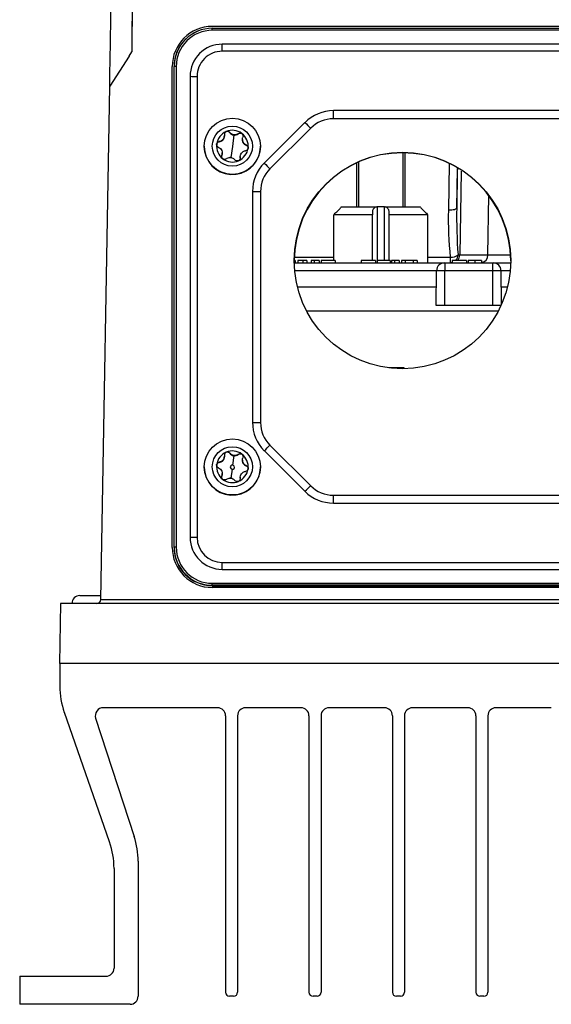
# Model space of a CAD drawing. Header units: millimetres. Extents: x 15440 to 16422, y 10215 to 11289.
# Tile 8 of 143: x 15922 to 15988, y 10384 to 10507. Entities that reach past the tile are written whole.
import ezdxf

# ---------------------------------------------------------------- set-up
doc = ezdxf.new("R2010")
doc.units = ezdxf.units.MM

msp = doc.modelspace()

# ---------------------------------------------------------------- linework, layer by layer
at = {"color": 7, "linetype": 'Continuous', "lineweight": 25}
for p, q in [((16086.05, 10506.27), (15946.05, 10506.27)), ((15946.05, 10505.79), (15946.05, 10506.03)), ((15946.05, 10506.03), (16086.05, 10506.03)), ((16086.05, 10505.79), (15946.05, 10505.79)), ((16084.8, 10504.05), (15947.29, 10504.05)), ((15947.29, 10503.17), (15947.29, 10504.05)), ((15935.69, 10502.57), (15933.26, 10498.83)), ((15935.69, 10502.57), (15936.03, 10503.08)), ((16084.8, 10503.17), (15947.29, 10503.17)), ((15941.05, 10441.27), (15941.05, 10501.27)), ((15941.3, 10501.28), (15941.27, 10501.26)), ((15941.27, 10501.26), (15941.27, 10441.27)), ((15941.3, 10441.29), (15941.3, 10501.28)), ((15941.55, 10501.28), (15941.55, 10441.29)), ((15943.28, 10500.04), (15943.28, 10442.54)), ((15944.15, 10500.03), (15944.15, 10442.53)), ((15932.14, 10434.76), (15933.26, 10498.83)), ((16070.96, 10495.76), (15961.14, 10495.76)), ((15961.14, 10494.74), (15961.14, 10495.76)), ((15957.6, 10494.29), (15952.53, 10489.22)), ((16070.96, 10494.74), (15961.14, 10494.74)), ((15947.56, 10492.61), (15947.56, 10492.64)), ((15948.22, 10493.03), (15948.22, 10493.01)), ((15948.72, 10492.72), (15948.55, 10491.29)), ((15949.28, 10492.88), (15949.28, 10492.9)), ((15958.31, 10493.57), (15953.24, 10488.5)), ((15945.05, 10491.31), (15945.05, 10491.29)), ((15946.91, 10491.89), (15946.91, 10491.87)), ((15948.55, 10491.29), (15948.38, 10489.91)), ((15949.8, 10492.17), (15949.8, 10492.15)), ((15950.27, 10491.46), (15950.27, 10491.48)), ((15952.02, 10490.87), (15952.05, 10491.29)), ((15952.05, 10491.29), (15952.05, 10491.31)), ((15947.24, 10490.19), (15947.24, 10490.17)), ((15947.29, 10490.45), (15947.29, 10490.48)), ((15949.53, 10490.02), (15949.53, 10489.99)), ((15969.85, 10483.77), (15969.85, 10490.5)), ((15970.05, 10490.5), (15970.05, 10483.77)), ((15949.54, 10489.89), (15949.54, 10489.91)), ((15949.54, 10489.89), (15949.54, 10489.83)), ((15964.05, 10483.77), (15964.05, 10489.24)), ((15964.25, 10489.33), (15964.25, 10483.77)), ((15975.51, 10483.33), (15975.6, 10489.11)), ((15976.51, 10483.62), (15976.6, 10488.53)), ((15977.08, 10488.2), (15976.89, 10477.75)), ((15951.06, 10485.69), (15951.06, 10456.87)), ((15952.06, 10485.67), (15952.06, 10456.85)), ((15980.38, 10477.75), (15980.5, 10485.17)), ((15966, 10482.77), (15961.19, 10482.77)), ((15961.19, 10477.07), (15961.19, 10482.77)), ((15962.13, 10483.77), (15966.46, 10483.77)), ((15966, 10477.07), (15966, 10482.77)), ((15966.46, 10483.77), (15966.6, 10483.77)), ((15967.5, 10483.77), (15966.6, 10483.77)), ((15966.6, 10483.77), (15966.6, 10476.77)), ((15967.5, 10483.77), (15967.63, 10483.77)), ((15967.5, 10477.07), (15967.5, 10483.77)), ((15967.63, 10483.77), (15971.96, 10483.77)), ((15972.9, 10482.77), (15968.1, 10482.77)), ((15968.1, 10477.07), (15968.1, 10482.77)), ((15972.9, 10476.77), (15972.9, 10482.77)), ((15976.89, 10477.75), (15980.38, 10477.75)), ((15956.37, 10477.07), (15956.25, 10477.07)), ((15956.25, 10476.77), (15975, 10476.77)), ((15956.26, 10477.46), (15961.19, 10477.46)), ((15956.37, 10477.07), (15956.37, 10476.77)), ((15956.73, 10477.07), (15956.73, 10476.77)), ((15957.34, 10477.07), (15957.34, 10476.77)), ((15957.82, 10477.07), (15957.34, 10477.07)), ((15957.82, 10477.07), (15957.82, 10476.77)), ((15958.75, 10477.07), (15958.38, 10477.07)), ((15958.38, 10477.07), (15958.38, 10476.77)), ((15958.75, 10477.07), (15958.75, 10476.77)), ((15959.35, 10477.07), (15958.75, 10477.07)), ((15959.35, 10477.07), (15959.35, 10476.77)), ((15959.61, 10477.07), (15959.61, 10476.77)), ((15961.37, 10477.07), (15959.61, 10477.07)), ((15961.37, 10477.07), (15961.37, 10476.77)), ((15966.37, 10477.07), (15964.61, 10477.07)), ((15964.61, 10477.07), (15964.61, 10476.77)), ((15966.37, 10477.07), (15966.37, 10476.77)), ((15966.6, 10477.07), (15966.6, 10476.77)), ((15968.23, 10477.07), (15966.6, 10477.07)), ((15968.23, 10477.07), (15968.23, 10476.77)), ((15968.75, 10477.07), (15968.38, 10477.07)), ((15968.38, 10477.07), (15968.38, 10476.77)), ((15968.75, 10477.07), (15968.75, 10476.77)), ((15969.35, 10477.07), (15968.75, 10477.07)), ((15969.35, 10477.07), (15969.35, 10476.77)), ((15970.09, 10477.07), (15969.61, 10477.07)), ((15969.61, 10477.07), (15969.61, 10476.77)), ((15970.09, 10477.07), (15970.09, 10476.77)), ((15971.08, 10477.07), (15970.09, 10477.07)), ((15971.08, 10477.07), (15971.08, 10476.77)), ((15971.6, 10477.07), (15971.08, 10477.07)), ((15971.6, 10477.07), (15971.6, 10476.77)), ((15972.9, 10477.46), (15975.75, 10477.46)), ((15975, 10476.77), (15975.02, 10476.77)), ((15975.02, 10476.77), (15981.02, 10476.77)), ((15975.02, 10476.77), (15975.02, 10475.79)), ((15975.75, 10476.77), (15975.75, 10477.46)), ((15975.96, 10477.07), (15975.96, 10476.77)), ((15977.72, 10477.07), (15975.96, 10477.07)), ((15977.72, 10477.07), (15977.72, 10476.77)), ((15977.94, 10477.07), (15977.94, 10476.77)), ((15978.75, 10477.07), (15978.75, 10476.77)), ((15979.58, 10477.07), (15979.58, 10476.77)), ((15981.02, 10475.79), (15981.02, 10476.77)), ((15981.02, 10476.77), (15981.04, 10476.77)), ((15981.04, 10476.77), (15983.24, 10476.77)), ((15974, 10475.77), (15956.31, 10475.77)), ((15973.93, 10471.47), (15974, 10475.79)), ((15975.02, 10475.79), (15974, 10475.79)), ((15975.02, 10471.47), (15975.02, 10475.79)), ((15981.02, 10475.79), (15975.02, 10475.79)), ((15981.02, 10471.47), (15981.02, 10475.79)), ((15982.04, 10475.79), (15981.02, 10475.79)), ((15982.11, 10471.64), (15982.04, 10475.79)), ((15983.19, 10475.77), (15982.04, 10475.77)), ((15956.65, 10473.77), (15973.97, 10473.77)), ((15982.07, 10473.77), (15982.84, 10473.77)), ((15957.8, 10470.77), (15981.69, 10470.77)), ((15975.02, 10471.47), (15973.93, 10471.47)), ((15981.02, 10471.47), (15975.02, 10471.47)), ((15982.04, 10471.47), (15981.02, 10471.47)), ((15969.95, 10463.67), (15968.05, 10463.67)), ((15969.95, 10463.57), (15969.95, 10463.67)), ((15952.53, 10453.34), (15957.6, 10448.27)), ((15953.24, 10454.03), (15958.31, 10448.96)), ((15946.91, 10451.89), (15946.91, 10451.87)), ((15947.56, 10452.61), (15947.56, 10452.64)), ((15948.22, 10453.03), (15948.22, 10453.01)), ((15948.72, 10452.72), (15948.58, 10451.55)), ((15949.28, 10452.88), (15949.28, 10452.9)), ((15949.8, 10452.17), (15949.8, 10452.15)), ((15945.05, 10451.31), (15945.05, 10451.29)), ((15948.52, 10451.03), (15948.38, 10449.91)), ((15950.27, 10451.46), (15950.27, 10451.48)), ((15952.02, 10450.87), (15952.05, 10451.29)), ((15952.05, 10451.29), (15952.05, 10451.31)), ((15947.24, 10450.19), (15947.24, 10450.17)), ((15947.29, 10450.45), (15947.29, 10450.48)), ((15949.53, 10450.02), (15949.53, 10449.99)), ((15949.54, 10449.89), (15949.54, 10449.91)), ((15949.54, 10449.89), (15949.54, 10449.83)), ((15961.14, 10446.8), (15961.14, 10447.78)), ((15961.14, 10447.78), (16070.96, 10447.78)), ((15961.14, 10446.8), (16070.96, 10446.8)), ((15941.3, 10441.29), (15941.27, 10441.27)), ((15947.29, 10438.53), (15947.29, 10439.39)), ((15947.29, 10439.39), (16084.8, 10439.39)), ((15947.29, 10438.53), (16084.8, 10438.53)), ((15946.05, 10436.54), (15946.05, 10436.79)), ((15946.05, 10436.79), (16086.05, 10436.79)), ((16086.05, 10436.54), (15946.05, 10436.54)), ((15946.05, 10436.54), (15946.05, 10436.49)), ((15946.05, 10436.49), (16086.05, 10436.49)), ((16086.05, 10436.27), (15946.05, 10436.27)), ((15929.55, 10435.27), (15932.16, 10435.27)), ((15932.14, 10434.76), (16099.95, 10434.76)), ((15927.13, 10434.27), (15927, 10426.77)), ((16104.96, 10434.27), (15927.13, 10434.27)), ((16105.09, 10426.77), (15927, 10426.77)), ((15927.05, 10426.77), (15927.05, 10423.97)), ((15946.7, 10421.27), (15932.46, 10421.27)), ((15957.1, 10421.27), (15950.2, 10421.27)), ((15967.5, 10421.27), (15960.6, 10421.27)), ((15977.9, 10421.27), (15971, 10421.27)), ((15988.3, 10421.27), (15981.4, 10421.27)), ((15933.24, 10404.52), (15927.61, 10420.67)), ((15931.51, 10419.96), (15936.31, 10405.2)), ((15947.7, 10420.27), (15947.7, 10385.77)), ((15949.2, 10420.27), (15949.2, 10385.77)), ((15958.1, 10420.27), (15958.1, 10385.77)), ((15959.6, 10420.27), (15959.6, 10385.77)), ((15968.5, 10420.27), (15968.5, 10385.77)), ((15970, 10420.27), (15970, 10385.77)), ((15978.9, 10420.27), (15978.9, 10385.77)), ((15980.4, 10420.27), (15980.4, 10385.77)), ((15936.8, 10402.11), (15936.8, 10385.27)), ((15933.8, 10401.23), (15933.8, 10388.77)), ((15922.05, 10387.77), (15922.05, 10384.27)), ((15922.05, 10387.77), (15932.8, 10387.77)), ((15948.7, 10385.27), (15948.2, 10385.27)), ((15959.1, 10385.27), (15958.6, 10385.27)), ((15969.5, 10385.27), (15969, 10385.27)), ((15979.9, 10385.27), (15979.4, 10385.27)), ((15935.8, 10384.27), (15922.05, 10384.27))]:
    msp.add_line(p, q, dxfattribs=at)
at = {"color": 7, "linetype": 'Continuous', "lineweight": 25, "flags": 128}
for points in [[(15976.59, 10488.54), (15976.58, 10488.12), (15976.51, 10483.62)], [(15976.51, 10483.62), (15976.49, 10483.56), (15976.43, 10483.5), (15976.34, 10483.45), (15976.22, 10483.4), (15976.07, 10483.37), (15975.89, 10483.34), (15975.71, 10483.33), (15975.51, 10483.33)], [(15975.96, 10476.8), (15975.93, 10476.79), (15975.75, 10476.77)]]:
    msp.add_lwpolyline(points, dxfattribs=at)
at = {"color": 7, "linetype": 'Continuous', "lineweight": 25}
for centre, radius in [((15948.55, 10491.31), 3.5), ((15948.55, 10491.33), 2.5), ((15969.75, 10477.06), 13.5), ((15948.55, 10451.31), 3.5), ((15948.55, 10451.33), 2.5)]:
    msp.add_circle(centre, radius, dxfattribs=at)
for centre, radius, start, end in [((15946.05, 10501.27), 5, 90, 180), ((15946.05, 10501.26), 4.77, 89.9956, 179.9956), ((15946.05, 10501.28), 4.75, 89.9956, 179.9956), ((15946.05, 10501.28), 4.5, 89.9956, 179.9956), ((15947.29, 10500.04), 4.01, 89.9956, 179.9956), ((15947.29, 10500.03), 3.14, 89.9956, 179.9956), ((15941.48, 10497.55), 3.73, 89.0632, 92.9019), ((15944.05, 10533.65), 33.62, 268.6847, 270.1607), ((15961.14, 10490.76), 5, 89.9992, 134.9946), ((15973.12, 10508.73), 21.2, 222.9375, 225.6742), ((15961.14, 10490.74), 4, 89.9992, 134.9946), ((15948.55, 10491.33), 1.97, 112.9592, 172.9616), ((15948.55, 10491.33), 1.98, 52.9698, 112.9615), ((15948.55, 10491.32), 1.44, 78.3181, 87.6133), ((15948.81, 10493.48), 0.748, 254.0025, 271.9288), ((15948.55, 10491.33), 1.97, 352.9648, 52.9707), ((15948.55, 10491.29), 3.5, 180.0072, 352.9585), ((15948.55, 10491.33), 1.97, 172.9648, 232.9707), ((15948.55, 10491.33), 1.97, 292.9592, 352.9616), ((15969.75, 10477), 13.5, 0.0068, 179.9932), ((15948.55, 10491.33), 1.98, 232.9698, 292.9615), ((15948.55, 10491.33), 1.44, 258.3181, 267.6133), ((15948.28, 10489.17), 0.748, 74.0025, 91.9288), ((15956.06, 10485.69), 5, 134.9946, 179.9992), ((15968.05, 10503.66), 21.2, 222.9375, 225.6742), ((15956.06, 10485.67), 4, 134.9946, 179.9992), ((15951.81, 10500.01), 14.34, 267.0017, 270.9986), ((15975.71, 10479.25), 1.79, 271.1564, 303.0682), ((15975.65, 10477.77), 1.03, 317.746, 359.3198), ((15975.83, 10477.76), 1.06, 319.4553, 359.5724), ((15979.42, 10477.72), 0.959, 279.4605, 1.8982), ((15975, 10475.77), 1, 90, 179), ((15981.04, 10475.77), 1, 1, 90), ((15956.06, 10456.87), 5, 180.0008, 225.0054), ((15951.81, 10471.19), 14.34, 267.0017, 270.9986), ((15956.06, 10456.85), 4, 180.0008, 225.0054), ((15948.55, 10451.33), 1.97, 112.9592, 172.9616), ((15948.55, 10451.33), 1.98, 52.9698, 112.9615), ((15939.37, 10467.53), 19.35, 312.8176, 315.7417), ((15948.55, 10451.32), 1.44, 78.3181, 87.6133), ((15948.81, 10453.48), 0.748, 254.0025, 271.9288), ((15948.55, 10451.33), 1.97, 352.9648, 52.9707), ((15948.55, 10451.29), 3.5, 180.0072, 352.9585), ((15948.55, 10451.33), 1.97, 172.9648, 232.9707), ((15948.55, 10451.29), 0.259, 82.9567, 262.9704), ((15948.55, 10451.29), 0.259, 262.9567, 82.9704), ((15948.55, 10451.33), 1.97, 292.9592, 352.9616), ((15948.55, 10451.33), 1.98, 232.9698, 292.9615), ((15948.55, 10451.33), 1.44, 258.3181, 267.6133), ((15948.28, 10449.17), 0.748, 74.0025, 91.9288), ((15944.45, 10462.46), 19.35, 312.8176, 315.7417), ((15961.14, 10451.8), 5, 225.0054, 270.0008), ((15961.14, 10451.78), 4, 225.0054, 270.0008), ((15947.29, 10442.54), 4.01, 180.0044, 270.0044), ((15944.05, 10476.15), 33.62, 268.6847, 270.1607), ((15947.29, 10442.53), 3.14, 180.0044, 270.0044), ((15946.05, 10441.27), 5, 180, 270), ((15946.05, 10441.27), 4.77, 180.0044, 270.0044), ((15946.05, 10441.29), 4.75, 180.0044, 270.0044), ((15941.48, 10437.56), 3.73, 89.0632, 92.9019), ((15946.05, 10441.29), 4.5, 180.0044, 270.0044), ((15929.55, 10434.27), 1, 90, 180), ((15931.64, 10434.77), 0.5, 270, 359), ((15937.05, 10423.97), 10, 180, 199.2307), ((15932.46, 10420.27), 1, 90, 197.9997), ((15946.7, 10420.27), 1, 0, 90), ((15950.2, 10420.27), 1, 90, 180), ((15957.1, 10420.27), 1, 0, 90), ((15960.6, 10420.27), 1, 90, 180), ((15967.5, 10420.27), 1, 0, 90), ((15971, 10420.27), 1, 90, 180), ((15977.9, 10420.27), 1, 0, 90), ((15981.4, 10420.27), 1, 90, 180), ((15926.8, 10402.11), 10, 0, 17.9997), ((15923.8, 10401.23), 10, 0, 19.2307), ((15932.8, 10388.77), 1, 270, 0), ((15948.2, 10385.77), 0.5, 180, 270), ((15948.7, 10385.77), 0.5, 270, 0), ((15958.6, 10385.77), 0.5, 180, 270), ((15959.1, 10385.77), 0.5, 270, 0), ((15969, 10385.77), 0.5, 180, 270), ((15969.5, 10385.77), 0.5, 270, 0), ((15979.4, 10385.77), 0.5, 180, 270), ((15979.9, 10385.77), 0.5, 270, 0), ((15935.8, 10385.27), 1, 270, 0)]:
    msp.add_arc(centre, radius, start, end, dxfattribs=at)
for points in [[(15936.2, 10511.36), (15936.06, 10508.6), (15936, 10505.85), (15936.03, 10503.08)], [(15933.26, 10498.83), (15933.33, 10502.56), (15933.39, 10506), (15933.44, 10509.15)], [(15948.61, 10492.76), (15948.45, 10492.81), (15948.31, 10492.91), (15948.22, 10493.03)], [(15949.28, 10492.9), (15949.16, 10492.8), (15949.01, 10492.74), (15948.84, 10492.73)], [(15947.82, 10489.76), (15947.94, 10489.85), (15948.09, 10489.91), (15948.26, 10489.92)], [(15948.49, 10489.89), (15948.65, 10489.84), (15948.78, 10489.75), (15948.87, 10489.63)], [(15961.19, 10482.77), (15961.31, 10482.89), (15961.43, 10483.01), (15961.55, 10483.12)], [(15966, 10483.12), (15966, 10483.01), (15966, 10482.89), (15966, 10482.77)], [(15968.1, 10482.77), (15968.1, 10482.89), (15968.1, 10483.01), (15968.1, 10483.12)], [(15972.55, 10483.12), (15972.67, 10483.01), (15972.79, 10482.89), (15972.9, 10482.77)], [(15975.75, 10477.46), (15975.55, 10479.41), (15975.48, 10481.37), (15975.51, 10483.33)], [(15976.51, 10483.62), (15976.48, 10481.66), (15976.53, 10479.7), (15976.68, 10477.75)], [(15976.68, 10477.75), (15976.75, 10477.75), (15976.81, 10477.75), (15976.89, 10477.75)], [(15948.61, 10452.76), (15948.45, 10452.81), (15948.31, 10452.91), (15948.22, 10453.03)], [(15949.28, 10452.9), (15949.16, 10452.8), (15949.01, 10452.74), (15948.84, 10452.73)], [(15947.82, 10449.76), (15947.94, 10449.85), (15948.09, 10449.91), (15948.26, 10449.92)], [(15948.49, 10449.89), (15948.65, 10449.84), (15948.78, 10449.75), (15948.87, 10449.63)]]:
    msp.add_open_spline(points, degree=3, dxfattribs=at)
for points, knots in [([(15936.15, 10511.56), (15936.14, 10511.19), (15936.12, 10509.87), (15936.08, 10508.12), (15936.05, 10506.66), (15936.04, 10506.23), (15936.03, 10506.05), (15936.03, 10506.01), (15936.03, 10506.01), (15936.03, 10506), (15936.03, 10506), (15936.03, 10506.01), (15936.03, 10506), (15936.03, 10506)], [0, 0, 0, 0, 0.21915, 0.766874, 0.90385, 0.972344, 0.988303, 0.990909, 0.992388, 0.992549, 0.992594, 0.993582, 1, 1, 1, 1]), ([(15947.55, 10492.75), (15947.57, 10492.65), (15947.56, 10492.55), (15947.52, 10492.36), (15947.47, 10492.26), (15947.35, 10492.1), (15947.27, 10492.03), (15947.1, 10491.94), (15947, 10491.91), (15946.91, 10491.89)], [0, 0, 0, 0, 0.25, 0.25, 0.5, 0.5, 0.75, 0.75, 1, 1, 1, 1]), ([(15946.91, 10491.87), (15946.99, 10491.89), (15947.13, 10491.92), (15947.32, 10492.04), (15947.45, 10492.2), (15947.54, 10492.4), (15947.55, 10492.54), (15947.56, 10492.61)], [0, 0, 0, 0, 0.233829, 0.424122, 0.615564, 0.782387, 1, 1, 1, 1]), ([(15947.78, 10493.15), (15947.7, 10493.11), (15947.63, 10493.05), (15947.55, 10492.91), (15947.54, 10492.82), (15947.55, 10492.75)], [0, 0, 0, 0, 0.5, 0.5, 1, 1, 1, 1]), ([(15948.22, 10493.01), (15948.19, 10493.04), (15948.13, 10493.1), (15948.03, 10493.14), (15947.94, 10493.16), (15947.85, 10493.15), (15947.74, 10493.12), (15947.65, 10493.05), (15947.58, 10492.95), (15947.55, 10492.86), (15947.55, 10492.8), (15947.55, 10492.78)], [0, 0, 0, 0, 0.151097, 0.302776, 0.328835, 0.448154, 0.567645, 0.684127, 0.802428, 0.928683, 1, 1, 1, 1]), ([(15948.22, 10493.03), (15948.17, 10493.09), (15948.1, 10493.14), (15947.94, 10493.19), (15947.86, 10493.18), (15947.78, 10493.15)], [0, 0, 0, 0, 0.5, 0.5, 1, 1, 1, 1]), ([(15948.22, 10493.01), (15948.28, 10492.93), (15948.35, 10492.87), (15948.52, 10492.76), (15948.62, 10492.73), (15948.72, 10492.72)], [0, 0, 0, 0, 0.5, 0.5, 1, 1, 1, 1]), ([(15948.72, 10492.72), (15948.83, 10492.7), (15948.93, 10492.71), (15949.12, 10492.77), (15949.21, 10492.82), (15949.28, 10492.88)], [0, 0, 0, 0, 0.5, 0.5, 1, 1, 1, 1]), ([(15949.28, 10492.9), (15949.34, 10492.95), (15949.42, 10492.98), (15949.58, 10492.98), (15949.67, 10492.96), (15949.74, 10492.91)], [0, 0, 0, 0, 0.5, 0.5, 1, 1, 1, 1]), ([(15949.28, 10492.88), (15949.32, 10492.9), (15949.39, 10492.95), (15949.49, 10492.96), (15949.59, 10492.95), (15949.67, 10492.93), (15949.77, 10492.87), (15949.84, 10492.78), (15949.88, 10492.68), (15949.88, 10492.61), (15949.88, 10492.58)], [0, 0, 0, 0, 0.1685526, 0.3377546, 0.3668246, 0.4999284, 0.6332232, 0.7631618, 0.8951302, 1, 1, 1, 1]), ([(15949.74, 10492.91), (15949.81, 10492.85), (15949.85, 10492.78), (15949.89, 10492.62), (15949.89, 10492.54), (15949.86, 10492.46)], [0, 0, 0, 0, 0.5, 0.5, 1, 1, 1, 1]), ([(15950.27, 10491.48), (15950.18, 10491.51), (15950.1, 10491.57), (15949.96, 10491.7), (15949.9, 10491.79), (15949.82, 10491.97), (15949.8, 10492.08), (15949.8, 10492.28), (15949.82, 10492.37), (15949.86, 10492.46)], [0, 0, 0, 0, 0.25, 0.25, 0.5, 0.5, 0.75, 0.75, 1, 1, 1, 1]), ([(15946.91, 10491.87), (15946.87, 10491.86), (15946.78, 10491.84), (15946.67, 10491.76), (15946.61, 10491.64), (15946.58, 10491.55), (15946.59, 10491.51), (15946.59, 10491.5)], [0, 0, 0, 0, 0.261406, 0.523819, 0.760137, 0.972325, 1, 1, 1, 1]), ([(15946.82, 10491.18), (15946.75, 10491.21), (15946.68, 10491.26), (15946.6, 10491.4), (15946.58, 10491.49), (15946.59, 10491.57)], [0, 0, 0, 0, 0.5, 0.5, 1, 1, 1, 1]), ([(15946.59, 10491.57), (15946.6, 10491.66), (15946.64, 10491.73), (15946.76, 10491.85), (15946.83, 10491.88), (15946.91, 10491.89)], [0, 0, 0, 0, 0.5, 0.5, 1, 1, 1, 1]), ([(15949.81, 10492.15), (15949.81, 10492.1), (15949.81, 10491.98), (15949.88, 10491.8), (15950, 10491.62), (15950.14, 10491.51), (15950.24, 10491.47), (15950.27, 10491.46)], [0, 0, 0, 0, 0.169897, 0.401694, 0.603682, 0.868004, 1, 1, 1, 1]), ([(15950.27, 10491.48), (15950.35, 10491.45), (15950.41, 10491.4), (15950.5, 10491.26), (15950.52, 10491.17), (15950.51, 10491.09)], [0, 0, 0, 0, 0.5, 0.5, 1, 1, 1, 1]), ([(15950.27, 10491.46), (15950.31, 10491.44), (15950.39, 10491.4), (15950.47, 10491.29), (15950.51, 10491.18), (15950.51, 10491.13), (15950.51, 10491.11)], [0, 0, 0, 0, 0.312297, 0.625796, 0.908121, 1, 1, 1, 1]), ([(15946.82, 10491.18), (15946.91, 10491.14), (15946.99, 10491.09), (15947.14, 10490.95), (15947.2, 10490.86), (15947.27, 10490.68), (15947.3, 10490.57), (15947.29, 10490.38), (15947.27, 10490.28), (15947.24, 10490.19)], [0, 0, 0, 0, 0.25, 0.25, 0.5, 0.5, 0.75, 0.75, 1, 1, 1, 1]), ([(15947.36, 10489.75), (15947.29, 10489.8), (15947.24, 10489.88), (15947.2, 10490.04), (15947.21, 10490.12), (15947.24, 10490.19)], [0, 0, 0, 0, 0.5, 0.5, 1, 1, 1, 1]), ([(15947.21, 10490.03), (15947.21, 10490.04), (15947.21, 10490.09), (15947.22, 10490.13), (15947.24, 10490.17)], [0, 0, 0, 0, 0.158714, 1, 1, 1, 1]), ([(15947.24, 10490.17), (15947.27, 10490.24), (15947.3, 10490.33), (15947.29, 10490.44), (15947.29, 10490.45)], [0, 0, 0, 0, 0.823912, 1, 1, 1, 1]), ([(15949.54, 10489.91), (15949.53, 10490), (15949.53, 10490.1), (15949.58, 10490.29), (15949.62, 10490.39), (15949.75, 10490.55), (15949.83, 10490.62), (15950, 10490.72), (15950.09, 10490.75), (15950.18, 10490.76)], [0, 0, 0, 0, 0.25, 0.25, 0.5, 0.5, 0.75, 0.75, 1, 1, 1, 1]), ([(15949.53, 10489.99), (15949.53, 10489.99), (15949.53, 10489.96), (15949.54, 10489.92), (15949.54, 10489.89)], [0, 0, 0, 0, 0.006292, 1, 1, 1, 1]), ([(15950.51, 10491.09), (15950.5, 10491), (15950.46, 10490.92), (15950.34, 10490.81), (15950.26, 10490.77), (15950.18, 10490.76)], [0, 0, 0, 0, 0.5, 0.5, 1, 1, 1, 1]), ([(15947.82, 10489.76), (15947.75, 10489.71), (15947.68, 10489.68), (15947.51, 10489.68), (15947.43, 10489.7), (15947.36, 10489.75)], [0, 0, 0, 0, 0.5, 0.5, 1, 1, 1, 1]), ([(15949.32, 10489.51), (15949.24, 10489.48), (15949.15, 10489.47), (15948.99, 10489.52), (15948.92, 10489.56), (15948.87, 10489.63)], [0, 0, 0, 0, 0.5, 0.5, 1, 1, 1, 1]), ([(15949.54, 10489.91), (15949.55, 10489.83), (15949.54, 10489.75), (15949.46, 10489.61), (15949.4, 10489.54), (15949.32, 10489.51)], [0, 0, 0, 0, 0.5, 0.5, 1, 1, 1, 1]), ([(15961.55, 10483.12), (15961.61, 10483.18), (15961.67, 10483.24), (15961.79, 10483.37), (15961.84, 10483.43), (15961.95, 10483.54), (15962, 10483.6), (15962.08, 10483.7), (15962.11, 10483.74), (15962.13, 10483.77)], [0, 0, 0, 0, 0.25, 0.25, 0.5, 0.5, 0.75, 0.75, 1, 1, 1, 1]), ([(15966.46, 10483.77), (15966.38, 10483.74), (15966.31, 10483.7), (15966.19, 10483.6), (15966.15, 10483.54), (15966.03, 10483.37), (15966, 10483.24), (15966, 10483.12)], [0, 0, 0, 0, 0.25, 0.25, 0.5, 0.5, 1, 1, 1, 1]), ([(15968.1, 10483.12), (15968.1, 10483.18), (15968.09, 10483.24), (15968.05, 10483.37), (15968.02, 10483.43), (15967.95, 10483.54), (15967.9, 10483.6), (15967.78, 10483.7), (15967.71, 10483.74), (15967.63, 10483.77)], [0, 0, 0, 0, 0.25, 0.25, 0.5, 0.5, 0.75, 0.75, 1, 1, 1, 1]), ([(15971.96, 10483.77), (15971.98, 10483.74), (15972.01, 10483.7), (15972.1, 10483.6), (15972.15, 10483.54), (15972.3, 10483.37), (15972.42, 10483.24), (15972.55, 10483.12)], [0, 0, 0, 0, 0.25, 0.25, 0.5, 0.5, 1, 1, 1, 1]), ([(15980.38, 10477.75), (15980.38, 10477.75), (15980.78, 10477.75), (15981.56, 10477.75), (15982.73, 10477.75), (15983.14, 10477.75)], [0, 0, 0, 0, 0.000015, 0.650223, 1, 1, 1, 1]), ([(15957.34, 10477.07), (15957.31, 10477.07), (15957.27, 10477.07), (15957.2, 10477.07), (15957.13, 10477.07), (15957.05, 10477.07), (15956.98, 10477.07), (15956.9, 10477.07), (15956.81, 10477.07), (15956.76, 10477.07), (15956.73, 10477.07)], [0, 0, 0, 0, 0.126571, 0.251425, 0.376425, 0.500093, 0.624181, 0.748133, 0.873869, 1, 1, 1, 1]), ([(15978.75, 10477.07), (15978.73, 10477.07), (15978.67, 10477.07), (15978.59, 10477.07), (15978.52, 10477.07), (15978.45, 10477.07), (15978.38, 10477.07), (15978.32, 10477.07), (15978.26, 10477.07), (15978.2, 10477.07), (15978.15, 10477.07), (15978.1, 10477.07), (15978.06, 10477.07), (15978.02, 10477.07), (15978, 10477.07), (15977.97, 10477.07), (15977.95, 10477.07), (15977.95, 10477.07), (15977.94, 10477.07)], [0, 0, 0, 0, 0.067346, 0.132282, 0.195205, 0.256708, 0.317212, 0.377286, 0.437869, 0.499088, 0.560401, 0.621207, 0.68167, 0.742631, 0.804437, 0.867639, 0.932442, 1, 1, 1, 1]), ([(15979.58, 10477.07), (15979.58, 10477.07), (15979.58, 10477.07), (15979.57, 10477.07), (15979.55, 10477.07), (15979.52, 10477.07), (15979.49, 10477.07), (15979.45, 10477.07), (15979.4, 10477.07), (15979.34, 10477.07), (15979.28, 10477.07), (15979.22, 10477.07), (15979.15, 10477.07), (15979.08, 10477.07), (15979, 10477.07), (15978.92, 10477.07), (15978.84, 10477.07), (15978.78, 10477.07), (15978.75, 10477.07)], [0, 0, 0, 0, 0.062908, 0.124062, 0.183978, 0.243243, 0.302814, 0.363021, 0.424693, 0.48844, 0.552581, 0.614887, 0.677396, 0.739321, 0.802192, 0.865771, 0.931959, 1, 1, 1, 1]), ([(15947.78, 10453.15), (15947.7, 10453.11), (15947.63, 10453.05), (15947.55, 10452.91), (15947.54, 10452.82), (15947.55, 10452.75)], [0, 0, 0, 0, 0.5, 0.5, 1, 1, 1, 1]), ([(15948.22, 10453.01), (15948.19, 10453.04), (15948.13, 10453.1), (15948.03, 10453.14), (15947.94, 10453.16), (15947.85, 10453.15), (15947.74, 10453.12), (15947.65, 10453.05), (15947.58, 10452.95), (15947.55, 10452.86), (15947.55, 10452.8), (15947.55, 10452.78)], [0, 0, 0, 0, 0.151097, 0.302776, 0.328835, 0.448154, 0.567645, 0.684127, 0.802428, 0.928683, 1, 1, 1, 1]), ([(15948.22, 10453.03), (15948.17, 10453.09), (15948.1, 10453.14), (15947.94, 10453.19), (15947.86, 10453.18), (15947.78, 10453.15)], [0, 0, 0, 0, 0.5, 0.5, 1, 1, 1, 1]), ([(15946.91, 10451.87), (15946.87, 10451.86), (15946.78, 10451.84), (15946.67, 10451.76), (15946.61, 10451.64), (15946.58, 10451.55), (15946.59, 10451.51), (15946.59, 10451.5)], [0, 0, 0, 0, 0.261406, 0.523819, 0.760137, 0.972325, 1, 1, 1, 1]), ([(15946.59, 10451.57), (15946.6, 10451.66), (15946.64, 10451.73), (15946.76, 10451.85), (15946.83, 10451.88), (15946.91, 10451.89)], [0, 0, 0, 0, 0.5, 0.5, 1, 1, 1, 1]), ([(15947.55, 10452.75), (15947.57, 10452.65), (15947.56, 10452.55), (15947.52, 10452.36), (15947.47, 10452.26), (15947.35, 10452.1), (15947.27, 10452.03), (15947.1, 10451.94), (15947, 10451.91), (15946.91, 10451.89)], [0, 0, 0, 0, 0.25, 0.25, 0.5, 0.5, 0.75, 0.75, 1, 1, 1, 1]), ([(15946.91, 10451.87), (15946.99, 10451.89), (15947.13, 10451.92), (15947.32, 10452.04), (15947.45, 10452.2), (15947.54, 10452.4), (15947.55, 10452.54), (15947.56, 10452.61)], [0, 0, 0, 0, 0.233829, 0.424122, 0.615564, 0.782387, 1, 1, 1, 1]), ([(15948.22, 10453.01), (15948.28, 10452.93), (15948.35, 10452.87), (15948.52, 10452.76), (15948.62, 10452.73), (15948.72, 10452.72)], [0, 0, 0, 0, 0.5, 0.5, 1, 1, 1, 1]), ([(15948.72, 10452.72), (15948.83, 10452.7), (15948.93, 10452.71), (15949.12, 10452.77), (15949.21, 10452.82), (15949.28, 10452.88)], [0, 0, 0, 0, 0.5, 0.5, 1, 1, 1, 1]), ([(15949.28, 10452.9), (15949.34, 10452.95), (15949.42, 10452.98), (15949.58, 10452.98), (15949.67, 10452.96), (15949.74, 10452.91)], [0, 0, 0, 0, 0.5, 0.5, 1, 1, 1, 1]), ([(15949.28, 10452.88), (15949.32, 10452.9), (15949.39, 10452.95), (15949.49, 10452.96), (15949.59, 10452.95), (15949.67, 10452.93), (15949.77, 10452.87), (15949.84, 10452.78), (15949.88, 10452.68), (15949.88, 10452.61), (15949.88, 10452.58)], [0, 0, 0, 0, 0.1685526, 0.3377546, 0.3668246, 0.4999284, 0.6332232, 0.7631618, 0.8951302, 1, 1, 1, 1]), ([(15949.74, 10452.91), (15949.81, 10452.85), (15949.85, 10452.78), (15949.89, 10452.62), (15949.89, 10452.54), (15949.86, 10452.46)], [0, 0, 0, 0, 0.5, 0.5, 1, 1, 1, 1]), ([(15950.27, 10451.48), (15950.18, 10451.51), (15950.1, 10451.57), (15949.96, 10451.7), (15949.9, 10451.79), (15949.82, 10451.97), (15949.8, 10452.08), (15949.8, 10452.28), (15949.82, 10452.37), (15949.86, 10452.46)], [0, 0, 0, 0, 0.25, 0.25, 0.5, 0.5, 0.75, 0.75, 1, 1, 1, 1]), ([(15949.81, 10452.15), (15949.81, 10452.1), (15949.81, 10451.98), (15949.88, 10451.8), (15950, 10451.62), (15950.14, 10451.51), (15950.24, 10451.47), (15950.27, 10451.46)], [0, 0, 0, 0, 0.169897, 0.4016942, 0.6036824, 0.8680037, 1, 1, 1, 1]), ([(15946.82, 10451.18), (15946.75, 10451.21), (15946.68, 10451.26), (15946.6, 10451.4), (15946.58, 10451.49), (15946.59, 10451.57)], [0, 0, 0, 0, 0.5, 0.5, 1, 1, 1, 1]), ([(15946.82, 10451.18), (15946.91, 10451.14), (15946.99, 10451.09), (15947.14, 10450.95), (15947.2, 10450.86), (15947.27, 10450.68), (15947.3, 10450.57), (15947.29, 10450.38), (15947.27, 10450.28), (15947.24, 10450.19)], [0, 0, 0, 0, 0.25, 0.25, 0.5, 0.5, 0.75, 0.75, 1, 1, 1, 1]), ([(15949.54, 10449.91), (15949.53, 10450), (15949.53, 10450.1), (15949.58, 10450.29), (15949.62, 10450.39), (15949.75, 10450.55), (15949.83, 10450.62), (15950, 10450.72), (15950.09, 10450.75), (15950.18, 10450.76)], [0, 0, 0, 0, 0.25, 0.25, 0.5, 0.5, 0.75, 0.75, 1, 1, 1, 1]), ([(15950.51, 10451.09), (15950.5, 10451), (15950.46, 10450.92), (15950.34, 10450.81), (15950.26, 10450.77), (15950.18, 10450.76)], [0, 0, 0, 0, 0.5, 0.5, 1, 1, 1, 1]), ([(15950.27, 10451.48), (15950.35, 10451.45), (15950.41, 10451.4), (15950.5, 10451.26), (15950.52, 10451.17), (15950.51, 10451.09)], [0, 0, 0, 0, 0.5, 0.5, 1, 1, 1, 1]), ([(15950.27, 10451.46), (15950.31, 10451.44), (15950.39, 10451.4), (15950.47, 10451.29), (15950.51, 10451.18), (15950.51, 10451.13), (15950.51, 10451.11)], [0, 0, 0, 0, 0.312297, 0.625796, 0.908121, 1, 1, 1, 1]), ([(15947.36, 10449.75), (15947.29, 10449.8), (15947.24, 10449.88), (15947.2, 10450.04), (15947.21, 10450.12), (15947.24, 10450.19)], [0, 0, 0, 0, 0.5, 0.5, 1, 1, 1, 1]), ([(15947.21, 10450.03), (15947.21, 10450.04), (15947.21, 10450.09), (15947.22, 10450.13), (15947.24, 10450.17)], [0, 0, 0, 0, 0.158714, 1, 1, 1, 1]), ([(15947.24, 10450.17), (15947.27, 10450.24), (15947.3, 10450.33), (15947.29, 10450.44), (15947.29, 10450.45)], [0, 0, 0, 0, 0.823912, 1, 1, 1, 1]), ([(15947.82, 10449.76), (15947.75, 10449.71), (15947.68, 10449.68), (15947.51, 10449.68), (15947.43, 10449.7), (15947.36, 10449.75)], [0, 0, 0, 0, 0.5, 0.5, 1, 1, 1, 1]), ([(15949.32, 10449.51), (15949.24, 10449.48), (15949.15, 10449.47), (15948.99, 10449.52), (15948.92, 10449.56), (15948.87, 10449.63)], [0, 0, 0, 0, 0.5, 0.5, 1, 1, 1, 1]), ([(15949.54, 10449.91), (15949.55, 10449.83), (15949.54, 10449.75), (15949.46, 10449.61), (15949.4, 10449.54), (15949.32, 10449.51)], [0, 0, 0, 0, 0.5, 0.5, 1, 1, 1, 1]), ([(15949.53, 10449.99), (15949.53, 10449.99), (15949.53, 10449.96), (15949.54, 10449.92), (15949.54, 10449.89)], [0, 0, 0, 0, 0.006292, 1, 1, 1, 1])]:
    msp.add_open_spline(points, degree=3, knots=knots, dxfattribs=at)

doc.saveas('drawing.dxf')
